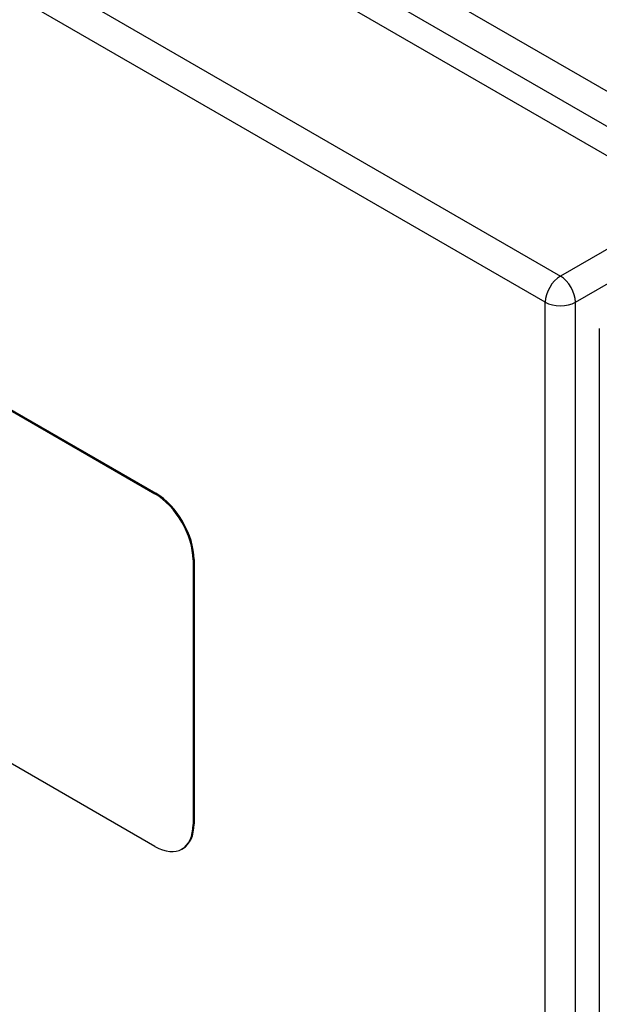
# Model space of a CAD drawing. Header units: inches. Extents: x 28 to 747, y 82 to 346.
# Tile 184 of 246: x 684.46 to 687.15, y 306.92 to 311.48. Entities that reach past the tile are written whole.
import ezdxf

# ---------------------------------------------------------------- set-up
doc = ezdxf.new("R2010")
doc.units = ezdxf.units.IN
doc.header["$MEASUREMENT"] = 0
doc.layers.add('Visible Edges(ANSI)', color=7, linetype='Continuous', lineweight=25)
doc.layers.add('Visible Tangent Edges(ANSI)', color=7, linetype='Continuous', lineweight=25)

msp = doc.modelspace()

# ---------------------------------------------------------------- linework, layer by layer
at = {"layer": 'Visible Edges(ANSI)'}
for p, q in [((636.9248, 339.868), (687.5572, 310.6354)), ((682.9663, 310.5107), (685.0876, 309.2859)), ((682.9705, 310.5131), (685.0918, 309.2884)), ((687.147, 310.0524), (687.147, 278.4377)), ((685.2644, 308.9797), (685.2644, 307.755)), ((685.2686, 308.9822), (685.2686, 307.7574)), ((685.0876, 307.6529), (682.9663, 308.8777)), ((685.2168, 307.643), (685.2126, 307.6405))]:
    msp.add_line(p, q, dxfattribs=at)
for centre, major_axis, start_param, end_param in [((685.0876, 309.0818), (0.125, -0.2165), 0.785398, 2.356194), ((685.0918, 309.0842), (-0.125, 0.2165), 3.926991, 5.497787), ((685.0876, 307.857), (0.125, -0.2165), 5.497787, 7.068583), ((685.0918, 307.8595), (0.125, -0.2165), 0, 0.785398)]:
    msp.add_ellipse(centre, major_axis=major_axis, ratio=0.57735, start_param=start_param, end_param=end_param, dxfattribs=at)
at = {"layer": 'Visible Tangent Edges(ANSI)'}
for p, q in [((687.828, 310.7769), (637.0563, 340.09)), ((636.9863, 339.9687), (687.758, 310.6557)), ((636.3344, 339.5271), (686.9667, 310.2945)), ((686.8967, 310.1732), (636.2644, 339.4059)), ((687.5572, 310.6354), (686.9667, 310.2945)), ((687.0367, 310.1732), (687.6272, 310.5141)), ((686.8967, 278.5585), (686.8967, 310.1732)), ((687.0367, 278.5585), (687.0367, 310.1732)), ((685.0918, 309.2884), (685.0876, 309.2859)), ((685.2644, 308.9797), (685.2686, 308.9822)), ((685.2686, 307.7574), (685.2644, 307.755))]:
    msp.add_line(p, q, dxfattribs=at)
for major_axis, start_param, end_param in [((0.0495, 0.0857), 0.785398, 2.356194), ((-0.0495, 0.0857), 3.926991, 5.497787), ((-0.099, 0), 0.785398, 2.356194)]:
    msp.add_ellipse((686.9667, 310.2137), major_axis=major_axis, ratio=0.57735, start_param=start_param, end_param=end_param, dxfattribs=at)

doc.saveas('drawing.dxf')
